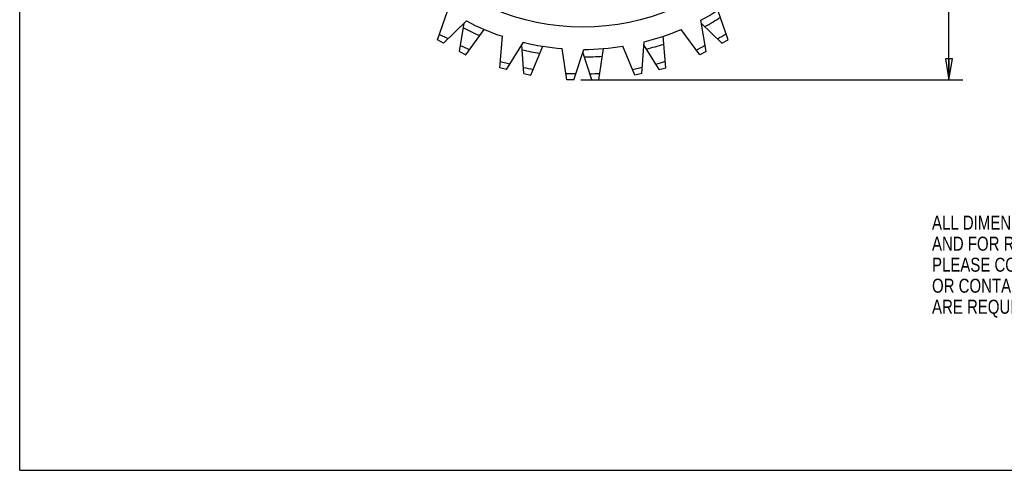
# Model space of a CAD drawing. Header units: inches. Extents: x 0 to 17, y 0 to 11.
# Tile 1 of 5: x 0 to 8.8, y 0 to 4. Entities that reach past the tile are written whole.
import ezdxf

# ---------------------------------------------------------------- set-up
doc = ezdxf.new("R2010")
doc.units = ezdxf.units.IN
doc.header["$LTSCALE"] = 0.935
doc.header["$MEASUREMENT"] = 0
doc.layers.get('0').update_dxf_attribs({"linetype": 'CONTINUOUS'})
doc.layers.add('ALL_FEATURES', color=7, linetype='CONTINUOUS')
doc.styles.get("Standard").update_dxf_attribs({"font": 'txt', "width": 0.8})
doc.dimstyles.new('DIMSTYLE_1', dxfattribs={"dimtxt": 0.125, "dimasz": 0.1875, "dimexe": 0.18, "dimexo": 0.0625, "dimgap": 0.09, "dimtad": 0, "dimtih": 1, "dimtoh": 1, "dimzin": 4, "dimdsep": 46, "dimtxsty": 'STANDARD', "dimblk": 'CLOSED', "dimblk1": 'CLOSED', "dimblk2": 'CLOSED', "dimcen": 0.09, "dimadec": 0, "dimazin": 0, "dimtp": 0.01, "dimtm": 0.01, "dimtfac": 1, "dimtofl": 0, "dimtmove": 0, "dimatfit": 3, "dimldrblk": 'CLOSED', "dimfxl": 1, "dimtolj": 1, "dimtzin": 4, "dimarcsym": 0})

# ---------------------------------------------------------------- blocks, each defined once
blk = doc.blocks.new('_CLOSED')
at = {"color": 0, "linetype": 'BYBLOCK'}
for p, q in [((0, 0), (-1, 0.167)), ((-1, 0.167), (-1, -0.167)), ((-1, -0.167), (0, 0)), ((-1, 0), (0, 0))]:
    blk.add_line(p, q, dxfattribs=at)
blk = doc.blocks.new('*D1')
at = {"color": 3, "linetype": 'CONTINUOUS'}
for p, q in [((5.1657, 8.524), (8.4155, 8.524)), ((8.2905, 8.524), (8.2905, 6.3502)), ((8.2905, 3.4849), (8.2905, 5.7252)), ((5.0067, 3.4849), (8.4155, 3.4849))]:
    blk.add_line(p, q, dxfattribs=at)
at = {"color": 3, "linetype": 'CONTINUOUS', "xscale": 0.1875, "yscale": 0.1875, "zscale": 0.1875}
for p, rotation in [((8.2905, 8.524), 90), ((8.2905, 3.4849), 270)]:
    blk.add_blockref('_CLOSED', p, dxfattribs=dict(at, rotation=rotation))
at = {"color": 3, "linetype": 'CONTINUOUS', "insert": (8.2405, 6.2877), "char_height": 0.125, "width": 0.7, "attachment_point": 2, "line_spacing_factor": 0.9}
blk.add_mtext('5.04\\P[128]\\PNOMINAL', dxfattribs=at)

msp = doc.modelspace()

# ---------------------------------------------------------------- linework, layer by layer
at = {"color": 7, "linetype": 'CONTINUOUS'}
for p, q in [((0, 0), (0, 11)), ((3.7267, 3.8397), (3.8183, 4.1052)), ((3.7824, 3.8104), (3.9856, 4.0088)), ((6.1242, 3.7365), (6.0764, 4.0164)), ((3.8215, 3.8486), (3.7438, 3.8894)), ((4.2824, 3.5922), (4.3078, 3.8719)), ((6.0684, 3.7073), (5.902, 3.9334)), ((3.7824, 3.8104), (3.7267, 3.8397)), ((4.3436, 3.5771), (4.4934, 3.8183)), ((5.4883, 3.524), (5.3809, 3.7834)), ((5.5495, 3.5391), (5.5701, 3.8222)), ((6.115, 3.7904), (6.0373, 3.7496)), ((4.8812, 3.4849), (4.839, 3.7625)), ((4.9442, 3.4849), (5.032, 3.7549)), ((6.1242, 3.7365), (6.0684, 3.7073)), ((4.3724, 3.6235), (4.2872, 3.6446)), ((4.3436, 3.5771), (4.2824, 3.5922)), ((4.9611, 3.5369), (4.8733, 3.5369)), ((5.5535, 3.5936), (5.4682, 3.5726)), ((5.5495, 3.5391), (5.4883, 3.524)), ((4.9442, 3.4849), (4.8812, 3.4849)), ((0, 0), (17, 0))]:
    msp.add_line(p, q, dxfattribs=at)
msp.add_circle((5.0237, 6.0044), 2.0495, dxfattribs=at)
for start, end in [(297.90201, 306.82759), (242.51739, 251.44298), (284.05585, 292.98144), (256.36355, 265.28913), (270.2097, 279.13529)]:
    msp.add_arc((5.0237, 6.0044), 2.2495, start, end, dxfattribs=at)
at = {"layer": 'ALL_FEATURES', "color": 7, "linetype": 'CONTINUOUS'}
for p, q in [((6.3208, 3.8397), (6.2292, 4.1052)), ((3.9232, 3.7365), (3.9665, 3.9901)), ((6.0809, 3.9901), (6.265, 3.8104)), ((3.979, 3.7073), (4.1454, 3.9334)), ((5.7651, 3.5922), (5.7396, 3.8719)), ((4.4979, 3.5391), (4.4793, 3.7957)), ((4.5591, 3.524), (4.6666, 3.7834)), ((5.7039, 3.5771), (5.5681, 3.7957)), ((6.265, 3.8104), (6.3208, 3.8397)), ((3.9232, 3.7365), (3.979, 3.7073)), ((5.1032, 3.4849), (5.0237, 3.7296)), ((5.1662, 3.4849), (5.2085, 3.7625)), ((4.4979, 3.5391), (4.5591, 3.524)), ((5.7039, 3.5771), (5.7651, 3.5922)), ((5.1032, 3.4849), (5.1662, 3.4849))]:
    msp.add_line(p, q, dxfattribs=at)
for radius, start, end in [(2.3165, 298.02691, 302.00979), (2.3165, 242.6423, 246.62517), (2.4676, 299.14044, 301.20326), (2.4676, 243.75582, 245.81864), (2.3165, 284.18076, 288.16363), (2.3165, 256.48845, 260.47133), (2.3165, 270.33461, 274.31748), (2.4676, 285.29428, 287.35711), (2.4676, 257.60197, 259.6648), (2.4676, 271.44813, 273.51095)]:
    msp.add_arc((5.0237, 6.0044), radius, start, end, dxfattribs=at)

# ---------------------------------------------------------------- texts
at = {"color": 3, "linetype": 'CONTINUOUS', "insert": (8.1394, 2.2719), "char_height": 0.125, "width": 3.5, "attachment_point": 1, "line_spacing_factor": 0.9}
msp.add_mtext('ALL DIMENSIONS SHOWN ARE NOMINAL\\PAND FOR REFERNCE ONLY. \\PPLEASE CONSULT ENGINEERING MANUAL\\POR CONTACT INTRALOX IF EXACT VALUES\\PARE REQUIRED.', dxfattribs=at)

# ---------------------------------------------------------------- dimensions: what is measured, and where the dimension line sits
at = {"color": 3, "linetype": 'CONTINUOUS'}
dim = msp.add_linear_dim(base=(8.2905, 3.4849), p1=(5.1657, 8.524), p2=(5.0067, 3.4849), angle=270, text='<>\\PNOMINAL', dimstyle='DIMSTYLE_1', dxfattribs=at)
dim.commit()
dim.dimension.update_dxf_attribs({"geometry": '*D1', "text_midpoint": (8.0405, 6.0377), "dimtype": 160})

doc.saveas('drawing.dxf')
